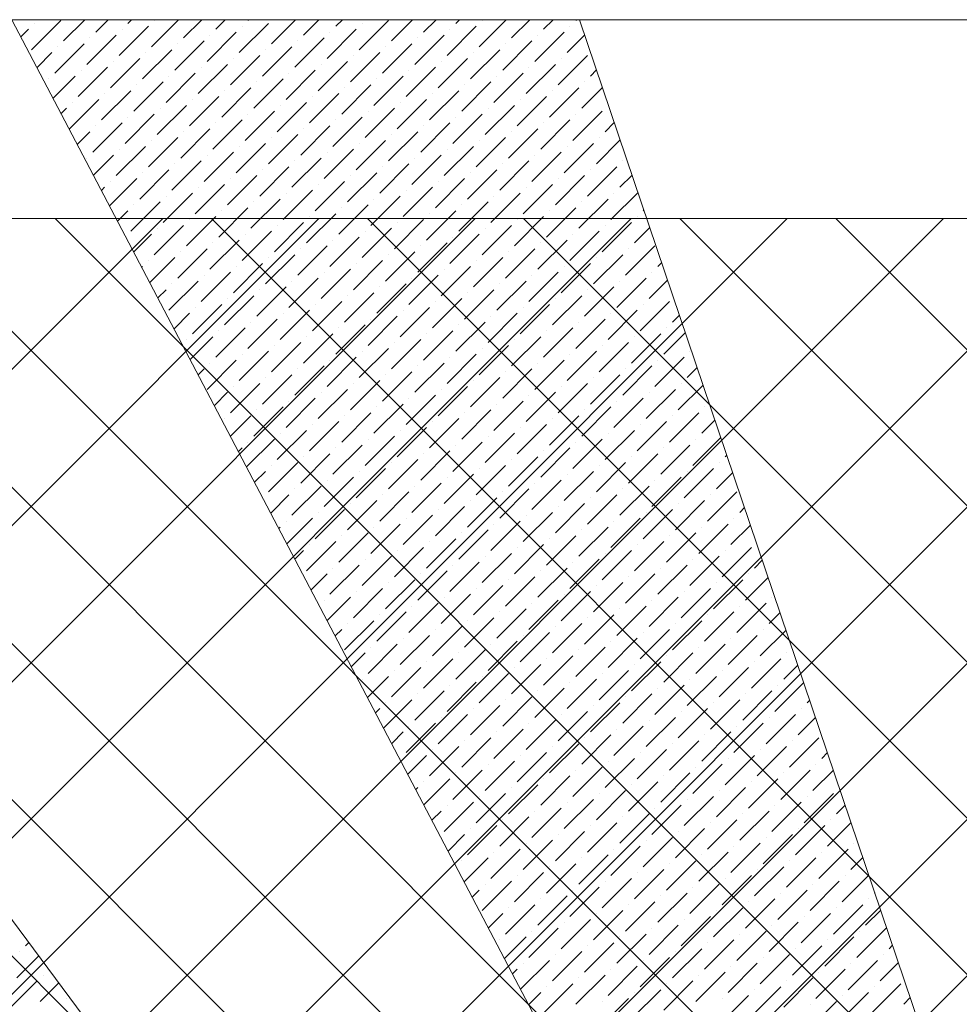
# Model space of a CAD drawing. Header units: millimetres. Extents: x -150 to 17700, y -13097 to 13830.
# Tile 41 of 67: x 7399 to 9527, y 11601 to 13830. Entities that reach past the tile are written whole.
import ezdxf

# ---------------------------------------------------------------- set-up
doc = ezdxf.new("R2010")
doc.units = ezdxf.units.MM
doc.header["$MEASUREMENT"] = 0
doc.linetypes.add('RCP XREF$0$( Hidden )', pattern=[0.375, 0.25, -0.125])
doc.layers.get('0').update_dxf_attribs({"lineweight": 5})
for name, color, linetype, lineweight, true_color in [('RCP XREF$0$A-CEILING-01', 9, 'Continuous', 0, 0x808080), ('RCP XREF$0$A-CELING ELEMENT', 9, 'Continuous', 0, 0x808080), ('RCP XREF$0$A-Wall & Column', 9, 'Continuous', 0, 0x808080), ('RCP XREF$0$XR-CP-DS$0$Level 24', 9, 'Continuous', 0, 0x808080)]:
    doc.layers.add(name, color=color, linetype=linetype, lineweight=lineweight, true_color=true_color)

# ---------------------------------------------------------------- blocks, each defined once
blk = doc.blocks.new('RCP XREF')
at = {"layer": 'RCP XREF$0$A-CEILING-01', "color": 8, "linetype": 'Continuous', "lineweight": 0, "true_color": 0x808080}
for p, q in [((200, 5856.9), (7723.1, 13380)), ((200, 5149.7), (8430.3, 13380)), ((200, 4796.2), (8783.8, 13380)), ((200, 3735.5), (9844.5, 13380)), ((277.4, 4520), (9137.4, 13380)), ((441.6, 3270), (10551.6, 13380)), ((630.9, 4520), (9490.9, 13380)), ((1148.7, 3270), (11258.7, 13380)), ((12425.4, 6666.5), (5711.9, 13380)), ((5943.5, 8418.4), (10905.1, 13380)), ((5990.9, 11294.2), (8076.7, 13380)), ((6090.1, 9272.1), (10198, 13380)), ((12778.9, 7020.1), (6419, 13380)), ((11820, 8332.5), (6772.5, 13380)), ((13132.5, 7373.6), (7126.1, 13380)), ((13309.2, 7550.4), (7479.7, 13380)), ((11883.2, 9330), (7833.2, 13380)), ((13662.8, 7904), (8186.8, 13380)), ((13839.6, 8080.7), (8540.3, 13380)), ((14016.3, 8257.5), (8893.9, 13380)), ((14193.1, 8434.3), (9247.4, 13380)), ((12602.1, 6843.3), (6090, 13355.4))]:
    blk.add_line(p, q, dxfattribs=at)
at = {"layer": 'RCP XREF$0$A-CEILING-01', "color": 8, "lineweight": 0, "true_color": 0x808080}
blk.add_line((11820, 13380), (6090, 13380), dxfattribs=at)
at = {"layer": 'RCP XREF$0$A-CELING ELEMENT', "color": 8, "linetype": 'RCP XREF$0$( Hidden )', "lineweight": 0, "ltscale": 10, "true_color": 0x808080}
blk.add_line((4048, 13830), (13250, 13830), dxfattribs=at)
at = {"layer": 'RCP XREF$0$A-CELING ELEMENT', "color": 8, "lineweight": 0, "true_color": 0x808080}
for p, q in [((10032.2, 8779.9), (7381.5, 13830)), ((8667, 13830), (10332.1, 8908.9)), ((6198.1, 13380), (9756, 8605.6))]:
    blk.add_line(p, q, dxfattribs=at)
at = {"layer": 'RCP XREF$0$A-CELING ELEMENT', "color": 8, "linetype": 'Continuous', "lineweight": 0, "true_color": 0x808080, "transparency": 33554687}
for p, q in [((7425.6, 13762.1), (7491.9, 13828.4)), ((7432.2, 13821.7), (7432.2, 13821.7)), ((7498.5, 13782), (7546.5, 13830)), ((7571.4, 13801.8), (7599.6, 13830)), ((7644.3, 13821.7), (7652.6, 13830)), ((7697.4, 13768.7), (7758.7, 13830)), ((7704, 13828.4), (7704, 13828.4)), ((7770.3, 13788.6), (7811.7, 13830)), ((7843.2, 13808.5), (7864.7, 13830)), ((7896.2, 13755.4), (7962.5, 13821.7)), ((7916.1, 13828.4), (7917.8, 13830)), ((7969.2, 13775.3), (8023.8, 13830)), ((8042.1, 13795.2), (8076.9, 13830)), ((8115, 13815.1), (8129.9, 13830)), ((8168, 13762.1), (8234.3, 13828.4)), ((8174.7, 13821.7), (8174.7, 13821.7)), ((8241, 13782), (8289, 13830)), ((8313.9, 13801.8), (8342, 13830)), ((8386.8, 13821.7), (8395.1, 13830)), ((8439.8, 13768.7), (8501.1, 13830)), ((8446.5, 13828.4), (8446.5, 13828.4)), ((8512.8, 13788.6), (8554.2, 13830)), ((8585.7, 13808.5), (8607.2, 13830)), ((8658.6, 13828.4), (8660.2, 13830)), ((7401.8, 13791.3), (7419, 13808.5)), ((7624.5, 13748.8), (7690.7, 13815.1)), ((7631.1, 13808.5), (7631.1, 13808.5)), ((7823.3, 13735.6), (7889.6, 13801.8)), ((7902.9, 13815.1), (7902.9, 13815.1)), ((8095.1, 13742.2), (8161.4, 13808.5)), ((8101.8, 13801.8), (8101.8, 13801.8)), ((8366.9, 13748.8), (8433.2, 13815.1)), ((8373.5, 13808.5), (8373.5, 13808.5)), ((8565.8, 13735.6), (8632.1, 13801.8)), ((8645.3, 13815.1), (8645.3, 13815.1)), ((7551.5, 13728.9), (7617.8, 13795.2)), ((7558.2, 13788.6), (7558.2, 13788.6)), ((7750.4, 13715.7), (7816.7, 13782)), ((7830, 13795.2), (7830, 13795.2)), ((8022.2, 13722.3), (8088.5, 13788.6)), ((8028.8, 13782), (8028.8, 13782)), ((8294, 13728.9), (8360.3, 13795.2)), ((8300.6, 13788.6), (8300.6, 13788.6)), ((8492.9, 13715.7), (8559.2, 13782)), ((8572.4, 13795.2), (8572.4, 13795.2)), ((8638.7, 13755.4), (8678.7, 13795.4)), ((7438.3, 13721.7), (7472, 13755.4)), ((7478.6, 13709), (7544.9, 13775.3)), ((7485.2, 13768.7), (7485.2, 13768.7)), ((7677.5, 13695.8), (7743.8, 13762.1)), ((7684.1, 13755.4), (7684.1, 13755.4)), ((7757, 13775.3), (7757, 13775.3)), ((7949.3, 13702.4), (8015.6, 13768.7)), ((7955.9, 13762.1), (7955.9, 13762.1)), ((8148.2, 13689.2), (8214.4, 13755.4)), ((8221.1, 13709), (8287.4, 13775.3)), ((8227.7, 13768.7), (8227.7, 13768.7)), ((8419.9, 13695.8), (8486.2, 13762.1)), ((8426.6, 13755.4), (8426.6, 13755.4)), ((8499.5, 13775.3), (8499.5, 13775.3)), ((7604.6, 13675.9), (7670.9, 13742.2)), ((7611.2, 13735.6), (7611.2, 13735.6)), ((7876.4, 13682.5), (7942.7, 13748.8)), ((7883, 13742.2), (7883, 13742.2)), ((8075.2, 13669.3), (8141.5, 13735.6)), ((8154.8, 13748.8), (8154.8, 13748.8)), ((8347, 13675.9), (8413.3, 13742.2)), ((8353.7, 13735.6), (8353.7, 13735.6)), ((8618.8, 13682.5), (8685.1, 13748.8)), ((8625.5, 13742.2), (8625.5, 13742.2)), ((7531.6, 13656), (7597.9, 13722.3)), ((7538.3, 13715.7), (7538.3, 13715.7)), ((7730.5, 13642.7), (7796.8, 13709)), ((7803.4, 13662.6), (7869.7, 13728.9)), ((7810.1, 13722.3), (7810.1, 13722.3)), ((8002.3, 13649.4), (8068.6, 13715.7)), ((8008.9, 13709), (8008.9, 13709)), ((8081.9, 13728.9), (8081.9, 13728.9)), ((8274.1, 13656), (8340.4, 13722.3)), ((8280.7, 13715.7), (8280.7, 13715.7)), ((8473, 13642.7), (8539.3, 13709)), ((8545.9, 13662.6), (8612.2, 13728.9)), ((8552.5, 13722.3), (8552.5, 13722.3)), ((8691.7, 13702.4), (8705.5, 13716.2)), ((7465.4, 13695.8), (7465.4, 13695.8)), ((7474.8, 13652.2), (7525, 13702.4)), ((7657.6, 13622.9), (7723.9, 13689.2)), ((7737.1, 13702.4), (7737.1, 13702.4)), ((7929.4, 13629.5), (7995.7, 13695.8)), ((7936, 13689.2), (7936, 13689.2)), ((8201.2, 13636.1), (8267.5, 13702.4)), ((8207.8, 13695.8), (8207.8, 13695.8)), ((8400.1, 13622.9), (8466.4, 13689.2)), ((8479.6, 13702.4), (8479.6, 13702.4)), ((8678.5, 13689.2), (8678.5, 13689.2)), ((7584.7, 13603), (7651, 13669.3)), ((7664.2, 13682.5), (7664.2, 13682.5)), ((7856.5, 13609.6), (7922.8, 13675.9)), ((7863.1, 13669.3), (7863.1, 13669.3)), ((8128.3, 13616.2), (8194.6, 13682.5)), ((8134.9, 13675.9), (8134.9, 13675.9)), ((8327.1, 13603), (8393.4, 13669.3)), ((8406.7, 13682.5), (8406.7, 13682.5)), ((8598.9, 13609.6), (8665.2, 13675.9)), ((8605.6, 13669.3), (8605.6, 13669.3)), ((8671.9, 13629.5), (8718.9, 13676.6)), ((7511.8, 13583.1), (7578, 13649.4)), ((7518.4, 13642.7), (7518.4, 13642.7)), ((7591.3, 13662.6), (7591.3, 13662.6)), ((7783.6, 13589.7), (7849.8, 13656)), ((7790.2, 13649.4), (7790.2, 13649.4)), ((7982.4, 13576.5), (8048.7, 13642.7)), ((8055.3, 13596.3), (8121.6, 13662.6)), ((8062, 13656), (8062, 13656)), ((8254.2, 13583.1), (8320.5, 13649.4)), ((8260.8, 13642.7), (8260.8, 13642.7)), ((8333.8, 13662.6), (8333.8, 13662.6)), ((8526, 13589.7), (8592.3, 13656)), ((8532.6, 13649.4), (8532.6, 13649.4)), ((7493, 13617.4), (7505.1, 13629.5)), ((7710.6, 13569.8), (7776.9, 13636.1)), ((7717.3, 13629.5), (7717.3, 13629.5)), ((7909.5, 13556.6), (7975.8, 13622.9)), ((7989.1, 13636.1), (7989.1, 13636.1)), ((8181.3, 13563.2), (8247.6, 13629.5)), ((8187.9, 13622.9), (8187.9, 13622.9)), ((8453.1, 13569.8), (8519.4, 13636.1)), ((8459.7, 13629.5), (8459.7, 13629.5)), ((8652, 13556.6), (8718.3, 13622.9)), ((8731.5, 13636.1), (8731.5, 13636.1)), ((7637.7, 13549.9), (7704, 13616.2)), ((7644.3, 13609.6), (7644.3, 13609.6)), ((7836.6, 13536.7), (7902.9, 13603)), ((7916.1, 13616.2), (7916.1, 13616.2)), ((8108.4, 13543.3), (8174.7, 13609.6)), ((8115, 13603), (8115, 13603)), ((8380.2, 13549.9), (8446.5, 13616.2)), ((8386.8, 13609.6), (8386.8, 13609.6)), ((8579, 13536.7), (8645.3, 13603)), ((8658.6, 13616.2), (8658.6, 13616.2)), ((8724.9, 13576.5), (8745.7, 13597.3)), ((7529.6, 13547.8), (7558.2, 13576.5)), ((7564.8, 13530.1), (7631.1, 13596.3)), ((7571.4, 13589.7), (7571.4, 13589.7)), ((7763.7, 13516.8), (7830, 13583.1)), ((7770.3, 13576.5), (7770.3, 13576.5)), ((7843.2, 13596.3), (7843.2, 13596.3)), ((8035.5, 13523.4), (8101.8, 13589.7)), ((8042.1, 13583.1), (8042.1, 13583.1)), ((8234.3, 13510.2), (8300.6, 13576.5)), ((8307.3, 13530.1), (8373.5, 13596.3)), ((8313.9, 13589.7), (8313.9, 13589.7)), ((8506.1, 13516.8), (8572.4, 13583.1)), ((8512.8, 13576.5), (8512.8, 13576.5)), ((8585.7, 13596.3), (8585.7, 13596.3)), ((7690.7, 13496.9), (7757, 13563.2)), ((7697.4, 13556.6), (7697.4, 13556.6)), ((7962.5, 13503.5), (8028.8, 13569.8)), ((7969.2, 13563.2), (7969.2, 13563.2)), ((8161.4, 13490.3), (8227.7, 13556.6)), ((8241, 13569.8), (8241, 13569.8)), ((8433.2, 13496.9), (8499.5, 13563.2)), ((8439.8, 13556.6), (8439.8, 13556.6)), ((8705, 13503.5), (8759.2, 13557.7)), ((8711.6, 13563.2), (8711.6, 13563.2)), ((7617.8, 13477), (7684.1, 13543.3)), ((7624.5, 13536.7), (7624.5, 13536.7)), ((7889.6, 13483.6), (7955.9, 13549.9)), ((7896.2, 13543.3), (7896.2, 13543.3)), ((8088.5, 13470.4), (8154.8, 13536.7)), ((8168, 13549.9), (8168, 13549.9)), ((8360.3, 13477), (8426.6, 13543.3)), ((8366.9, 13536.7), (8366.9, 13536.7)), ((8632.1, 13483.6), (8698.4, 13549.9)), ((8638.7, 13543.3), (8638.7, 13543.3)), ((7551.5, 13516.8), (7551.5, 13516.8)), ((7566.1, 13478.3), (7611.2, 13523.4)), ((7743.8, 13443.9), (7810.1, 13510.2)), ((7816.7, 13463.8), (7883, 13530.1)), ((7823.3, 13523.4), (7823.3, 13523.4)), ((8015.6, 13450.5), (8081.9, 13516.8)), ((8022.2, 13510.2), (8022.2, 13510.2)), ((8095.1, 13530.1), (8095.1, 13530.1)), ((8287.4, 13457.1), (8353.7, 13523.4)), ((8294, 13516.8), (8294, 13516.8)), ((8486.2, 13443.9), (8552.5, 13510.2)), ((8559.2, 13463.8), (8625.5, 13530.1)), ((8565.8, 13523.4), (8565.8, 13523.4)), ((8764.7, 13510.2), (8764.7, 13510.2)), ((7670.9, 13424), (7737.1, 13490.3)), ((7750.4, 13503.5), (7750.4, 13503.5)), ((7942.7, 13430.6), (8008.9, 13496.9)), ((7949.3, 13490.3), (7949.3, 13490.3)), ((8214.4, 13437.2), (8280.7, 13503.5)), ((8221.1, 13496.9), (8221.1, 13496.9)), ((8413.3, 13424), (8479.6, 13490.3)), ((8492.9, 13503.5), (8492.9, 13503.5)), ((8685.1, 13430.6), (8751.4, 13496.9)), ((8691.7, 13490.3), (8691.7, 13490.3)), ((7602.6, 13408.7), (7664.2, 13470.4)), ((7604.6, 13463.8), (7604.6, 13463.8)), ((7677.5, 13483.6), (7677.5, 13483.6)), ((7869.7, 13410.7), (7936, 13477)), ((7876.4, 13470.4), (7876.4, 13470.4)), ((8068.6, 13397.5), (8134.9, 13463.8)), ((8141.5, 13417.4), (8207.8, 13483.6)), ((8148.2, 13477), (8148.2, 13477)), ((8340.4, 13404.1), (8406.7, 13470.4)), ((8347, 13463.8), (8347, 13463.8)), ((8419.9, 13483.6), (8419.9, 13483.6)), ((8612.2, 13410.7), (8678.5, 13477)), ((8618.8, 13470.4), (8618.8, 13470.4)), ((8758, 13450.5), (8786, 13478.4)), ((7584.3, 13443.5), (7591.3, 13450.5)), ((7796.8, 13390.8), (7863.1, 13457.1)), ((7803.4, 13450.5), (7803.4, 13450.5)), ((7995.7, 13377.6), (8062, 13443.9)), ((8075.2, 13457.1), (8075.2, 13457.1)), ((8267.5, 13384.2), (8333.8, 13450.5)), ((8274.1, 13443.9), (8274.1, 13443.9)), ((8539.3, 13390.8), (8605.6, 13457.1)), ((8545.9, 13450.5), (8545.9, 13450.5)), ((7723.9, 13371), (7790.2, 13437.2)), ((7730.5, 13430.6), (7730.5, 13430.6)), ((7922.8, 13357.7), (7989.1, 13424)), ((8002.3, 13437.2), (8002.3, 13437.2)), ((8194.6, 13364.3), (8260.8, 13430.6)), ((8201.2, 13424), (8201.2, 13424)), ((8466.4, 13371), (8532.6, 13437.2)), ((8473, 13430.6), (8473, 13430.6)), ((8665.2, 13357.7), (8731.5, 13424)), ((8738.1, 13377.6), (8799.4, 13438.8)), ((8744.8, 13437.2), (8744.8, 13437.2)), ((7620.8, 13374), (7644.3, 13397.5)), ((7651, 13351.1), (7717.3, 13417.4)), ((7657.6, 13410.7), (7657.6, 13410.7)), ((7849.8, 13337.8), (7916.1, 13404.1)), ((7856.5, 13397.5), (7856.5, 13397.5)), ((7929.4, 13417.4), (7929.4, 13417.4)), ((8121.6, 13344.4), (8187.9, 13410.7)), ((8128.3, 13404.1), (8128.3, 13404.1)), ((8320.5, 13331.2), (8386.8, 13397.5)), ((8393.4, 13351.1), (8459.7, 13417.4)), ((8400.1, 13410.7), (8400.1, 13410.7)), ((8592.3, 13337.8), (8658.6, 13404.1)), ((8598.9, 13397.5), (8598.9, 13397.5)), ((8671.9, 13417.4), (8671.9, 13417.4)), ((8811.1, 13397.5), (8812.8, 13399.2)), ((7776.9, 13317.9), (7843.2, 13384.2)), ((7783.6, 13377.6), (7783.6, 13377.6)), ((8048.7, 13324.6), (8115, 13390.8)), ((8055.3, 13384.2), (8055.3, 13384.2)), ((8247.6, 13311.3), (8313.9, 13377.6)), ((8327.1, 13390.8), (8327.1, 13390.8)), ((8519.4, 13317.9), (8585.7, 13384.2)), ((8526, 13377.6), (8526, 13377.6)), ((8797.8, 13384.2), (8797.8, 13384.2)), ((7704, 13298), (7770.3, 13364.3)), ((7710.6, 13357.7), (7710.6, 13357.7)), ((7975.8, 13304.7), (8042.1, 13371)), ((7982.4, 13364.3), (7982.4, 13364.3)), ((8174.7, 13291.4), (8241, 13357.7)), ((8254.2, 13371), (8254.2, 13371)), ((8446.5, 13298), (8512.8, 13364.3)), ((8453.1, 13357.7), (8453.1, 13357.7)), ((8718.3, 13304.7), (8784.6, 13371)), ((8724.9, 13364.3), (8724.9, 13364.3)), ((8791.2, 13324.6), (8826.2, 13359.6)), ((7657.3, 13304.4), (7697.4, 13344.4)), ((7830, 13264.9), (7896.2, 13331.2)), ((7902.9, 13284.8), (7969.2, 13351.1)), ((7909.5, 13344.4), (7909.5, 13344.4)), ((8101.8, 13271.5), (8168, 13337.8)), ((8108.4, 13331.2), (8108.4, 13331.2)), ((8181.3, 13351.1), (8181.3, 13351.1)), ((8373.5, 13278.1), (8439.8, 13344.4)), ((8380.2, 13337.8), (8380.2, 13337.8)), ((8572.4, 13264.9), (8638.7, 13331.2)), ((8645.3, 13284.8), (8711.6, 13351.1)), ((8652, 13344.4), (8652, 13344.4)), ((7757, 13245), (7823.3, 13311.3)), ((7836.6, 13324.6), (7836.6, 13324.6)), ((8028.8, 13251.6), (8095.1, 13317.9)), ((8035.5, 13311.3), (8035.5, 13311.3)), ((8300.6, 13258.3), (8366.9, 13324.6)), ((8307.3, 13317.9), (8307.3, 13317.9)), ((8499.5, 13245), (8565.8, 13311.3)), ((8579, 13324.6), (8579, 13324.6)), ((8771.3, 13251.6), (8837.6, 13317.9)), ((8777.9, 13311.3), (8777.9, 13311.3)), ((7693.8, 13234.8), (7750.4, 13291.4)), ((7763.7, 13304.7), (7763.7, 13304.7)), ((7955.9, 13231.7), (8022.2, 13298)), ((7962.5, 13291.4), (7962.5, 13291.4)), ((8227.7, 13238.4), (8294, 13304.7)), ((8234.3, 13298), (8234.3, 13298)), ((8426.6, 13225.1), (8492.9, 13291.4)), ((8506.1, 13304.7), (8506.1, 13304.7)), ((8698.4, 13231.7), (8764.7, 13298)), ((8705, 13291.4), (8705, 13291.4)), ((7675.6, 13269.6), (7677.5, 13271.5)), ((7690.7, 13284.8), (7690.7, 13284.8)), ((7883, 13211.9), (7949.3, 13278.1)), ((7889.6, 13271.5), (7889.6, 13271.5)), ((8081.9, 13198.6), (8148.2, 13264.9)), ((8154.8, 13218.5), (8221.1, 13284.8)), ((8161.4, 13278.1), (8161.4, 13278.1)), ((8353.7, 13205.2), (8419.9, 13271.5)), ((8360.3, 13264.9), (8360.3, 13264.9)), ((8433.2, 13284.8), (8433.2, 13284.8)), ((8625.5, 13211.9), (8691.7, 13278.1)), ((8632.1, 13271.5), (8632.1, 13271.5)), ((8844.2, 13271.5), (8853, 13280.3)), ((7810.1, 13192), (7876.4, 13258.3)), ((7816.7, 13251.6), (7816.7, 13251.6)), ((8008.9, 13178.7), (8075.2, 13245)), ((8088.5, 13258.3), (8088.5, 13258.3)), ((8280.7, 13185.3), (8347, 13251.6)), ((8287.4, 13245), (8287.4, 13245)), ((8552.5, 13192), (8618.8, 13258.3)), ((8559.2, 13251.6), (8559.2, 13251.6)), ((8751.4, 13178.7), (8817.7, 13245)), ((8824.3, 13198.6), (8866.4, 13240.7)), ((8831, 13258.3), (8831, 13258.3)), ((7712.1, 13200.1), (7730.5, 13218.5)), ((7737.1, 13172.1), (7803.4, 13238.4)), ((7743.8, 13231.7), (7743.8, 13231.7)), ((7936, 13158.8), (8002.3, 13225.1)), ((7942.7, 13218.5), (7942.7, 13218.5)), ((8015.6, 13238.4), (8015.6, 13238.4)), ((8207.8, 13165.5), (8274.1, 13231.7)), ((8214.4, 13225.1), (8214.4, 13225.1)), ((8406.7, 13152.2), (8473, 13218.5)), ((8479.6, 13172.1), (8545.9, 13238.4)), ((8486.2, 13231.7), (8486.2, 13231.7)), ((8678.5, 13158.8), (8744.8, 13225.1)), ((8685.1, 13218.5), (8685.1, 13218.5)), ((8758, 13238.4), (8758, 13238.4)), ((7863.1, 13138.9), (7929.4, 13205.2)), ((7869.7, 13198.6), (7869.7, 13198.6)), ((8134.9, 13145.6), (8201.2, 13211.9)), ((8141.5, 13205.2), (8141.5, 13205.2)), ((8333.8, 13132.3), (8400.1, 13198.6)), ((8413.3, 13211.9), (8413.3, 13211.9)), ((8605.6, 13138.9), (8671.9, 13205.2)), ((8612.2, 13198.6), (8612.2, 13198.6)), ((7790.2, 13119), (7856.5, 13185.3)), ((7796.8, 13178.7), (7796.8, 13178.7)), ((8062, 13125.7), (8128.3, 13192)), ((8068.6, 13185.3), (8068.6, 13185.3)), ((8260.8, 13112.4), (8327.1, 13178.7)), ((8340.4, 13192), (8340.4, 13192)), ((8532.6, 13119), (8598.9, 13185.3)), ((8539.3, 13178.7), (8539.3, 13178.7)), ((8804.4, 13125.7), (8870.7, 13192)), ((8811.1, 13185.3), (8811.1, 13185.3)), ((7748.6, 13130.5), (7783.6, 13165.5)), ((7916.1, 13085.9), (7982.4, 13152.2)), ((7989.1, 13105.8), (8055.3, 13172.1)), ((7995.7, 13165.5), (7995.7, 13165.5)), ((8187.9, 13092.5), (8254.2, 13158.8)), ((8194.6, 13152.2), (8194.6, 13152.2)), ((8267.5, 13172.1), (8267.5, 13172.1)), ((8459.7, 13099.2), (8526, 13165.5)), ((8466.4, 13158.8), (8466.4, 13158.8)), ((8658.6, 13085.9), (8724.9, 13152.2)), ((8731.5, 13105.8), (8797.8, 13172.1)), ((8738.1, 13165.5), (8738.1, 13165.5)), ((8877.4, 13145.6), (8893.2, 13161.4)), ((7843.2, 13066), (7909.5, 13132.3)), ((7922.8, 13145.6), (7922.8, 13145.6)), ((8115, 13072.6), (8181.3, 13138.9)), ((8121.6, 13132.3), (8121.6, 13132.3)), ((8386.8, 13079.3), (8453.1, 13145.6)), ((8393.4, 13138.9), (8393.4, 13138.9)), ((8585.7, 13066), (8652, 13132.3)), ((8665.2, 13145.6), (8665.2, 13145.6)), ((8864.1, 13132.3), (8864.1, 13132.3)), ((7785.1, 13060.9), (7836.6, 13112.4)), ((7849.8, 13125.7), (7849.8, 13125.7)), ((8042.1, 13052.8), (8108.4, 13119)), ((8048.7, 13112.4), (8048.7, 13112.4)), ((8313.9, 13059.4), (8380.2, 13125.7)), ((8320.5, 13119), (8320.5, 13119)), ((8512.8, 13046.1), (8579, 13112.4)), ((8592.3, 13125.7), (8592.3, 13125.7)), ((8784.6, 13052.8), (8850.8, 13119)), ((8791.2, 13112.4), (8791.2, 13112.4)), ((8857.5, 13072.6), (8906.6, 13121.8)), ((7776.9, 13105.8), (7776.9, 13105.8)), ((7969.2, 13032.9), (8035.5, 13099.2)), ((7975.8, 13092.5), (7975.8, 13092.5)), ((8168, 13019.6), (8234.3, 13085.9)), ((8241, 13039.5), (8307.3, 13105.8)), ((8247.6, 13099.2), (8247.6, 13099.2)), ((8439.8, 13026.2), (8506.1, 13092.5)), ((8446.5, 13085.9), (8446.5, 13085.9)), ((8519.4, 13105.8), (8519.4, 13105.8)), ((8711.6, 13032.9), (8777.9, 13099.2)), ((8718.3, 13092.5), (8718.3, 13092.5)), ((7896.2, 13013), (7962.5, 13079.3)), ((7902.9, 13072.6), (7902.9, 13072.6)), ((8095.1, 12999.7), (8161.4, 13066)), ((8174.7, 13079.3), (8174.7, 13079.3)), ((8366.9, 13006.4), (8433.2, 13072.6)), ((8373.5, 13066), (8373.5, 13066)), ((8638.7, 13013), (8705, 13079.3)), ((8645.3, 13072.6), (8645.3, 13072.6)), ((8837.6, 12999.7), (8903.9, 13066)), ((8917.1, 13079.3), (8917.1, 13079.3)), ((7823.3, 12993.1), (7889.6, 13059.4)), ((7830, 13052.8), (7830, 13052.8)), ((8022.2, 12979.8), (8088.5, 13046.1)), ((8101.8, 13059.4), (8101.8, 13059.4)), ((8294, 12986.5), (8360.3, 13052.8)), ((8300.6, 13046.1), (8300.6, 13046.1)), ((8565.8, 12993.1), (8632.1, 13059.4)), ((8572.4, 13052.8), (8572.4, 13052.8)), ((8764.7, 12979.8), (8831, 13046.1)), ((8844.2, 13059.4), (8844.2, 13059.4)), ((8910.5, 13019.6), (8933.5, 13042.6)), ((7803.4, 13026.2), (7816.7, 13039.5)), ((7949.3, 12959.9), (8015.6, 13026.2)), ((7955.9, 13019.6), (7955.9, 13019.6)), ((8028.8, 13039.5), (8028.8, 13039.5)), ((8221.1, 12966.6), (8287.4, 13032.9)), ((8227.7, 13026.2), (8227.7, 13026.2)), ((8419.9, 12953.3), (8486.2, 13019.6)), ((8492.9, 12973.2), (8559.2, 13039.5)), ((8499.5, 13032.9), (8499.5, 13032.9)), ((8691.7, 12959.9), (8758, 13026.2)), ((8698.4, 13019.6), (8698.4, 13019.6)), ((8771.3, 13039.5), (8771.3, 13039.5)), ((7876.4, 12940.1), (7942.7, 13006.4)), ((7883, 12999.7), (7883, 12999.7)), ((8148.2, 12946.7), (8214.4, 13013)), ((8154.8, 13006.4), (8154.8, 13006.4)), ((8347, 12933.4), (8413.3, 12999.7)), ((8426.6, 13013), (8426.6, 13013)), ((8618.8, 12940.1), (8685.1, 13006.4)), ((8625.5, 12999.7), (8625.5, 12999.7)), ((8890.6, 12946.7), (8946.9, 13002.9)), ((8897.2, 13006.4), (8897.2, 13006.4)), ((7839.9, 12956.6), (7869.7, 12986.5)), ((8002.3, 12906.9), (8068.6, 12973.2)), ((8075.2, 12926.8), (8141.5, 12993.1)), ((8081.9, 12986.5), (8081.9, 12986.5)), ((8274.1, 12913.5), (8340.4, 12979.8)), ((8280.7, 12973.2), (8280.7, 12973.2)), ((8353.7, 12993.1), (8353.7, 12993.1)), ((8545.9, 12920.2), (8612.2, 12986.5)), ((8552.5, 12979.8), (8552.5, 12979.8)), ((8744.8, 12906.9), (8811.1, 12973.2)), ((8817.7, 12926.8), (8884, 12993.1)), ((8824.3, 12986.5), (8824.3, 12986.5)), ((7929.4, 12887), (7995.7, 12953.3)), ((8008.9, 12966.6), (8008.9, 12966.6)), ((8201.2, 12893.7), (8267.5, 12959.9)), ((8207.8, 12953.3), (8207.8, 12953.3)), ((8473, 12900.3), (8539.3, 12966.6)), ((8479.6, 12959.9), (8479.6, 12959.9)), ((8671.9, 12887), (8738.1, 12953.3)), ((8751.4, 12966.6), (8751.4, 12966.6)), ((8950.3, 12953.3), (8950.3, 12953.3)), ((7876.4, 12887.1), (7922.8, 12933.4)), ((7936, 12946.7), (7936, 12946.7)), ((8128.3, 12873.8), (8194.6, 12940.1)), ((8134.9, 12933.4), (8134.9, 12933.4)), ((8400.1, 12880.4), (8466.4, 12946.7)), ((8406.7, 12940.1), (8406.7, 12940.1)), ((8598.9, 12867.1), (8665.2, 12933.4)), ((8678.5, 12946.7), (8678.5, 12946.7)), ((8870.7, 12873.8), (8937, 12940.1)), ((8877.4, 12933.4), (8877.4, 12933.4)), ((7863.1, 12926.8), (7863.1, 12926.8)), ((8055.3, 12853.9), (8121.6, 12920.2)), ((8062, 12913.5), (8062, 12913.5)), ((8254.2, 12840.6), (8320.5, 12906.9)), ((8327.1, 12860.5), (8393.4, 12926.8)), ((8333.8, 12920.2), (8333.8, 12920.2)), ((8526, 12847.3), (8592.3, 12913.5)), ((8532.6, 12906.9), (8532.6, 12906.9)), ((8605.6, 12926.8), (8605.6, 12926.8)), ((8797.8, 12853.9), (8864.1, 12920.2)), ((8804.4, 12913.5), (8804.4, 12913.5)), ((8943.6, 12893.7), (8973.7, 12923.7)), ((7982.4, 12834), (8048.7, 12900.3)), ((7989.1, 12893.7), (7989.1, 12893.7)), ((8181.3, 12820.7), (8247.6, 12887)), ((8260.8, 12900.3), (8260.8, 12900.3)), ((8453.1, 12827.4), (8519.4, 12893.7)), ((8459.7, 12887), (8459.7, 12887)), ((8724.9, 12834), (8791.2, 12900.3)), ((8731.5, 12893.7), (8731.5, 12893.7)), ((8923.8, 12820.7), (8987.1, 12884.1)), ((7912.9, 12817.5), (7975.8, 12880.4)), ((7916.1, 12873.8), (7916.1, 12873.8)), ((8108.4, 12800.8), (8174.7, 12867.1)), ((8187.9, 12880.4), (8187.9, 12880.4)), ((8380.2, 12807.5), (8446.5, 12873.8)), ((8386.8, 12867.1), (8386.8, 12867.1)), ((8652, 12814.1), (8718.3, 12880.4)), ((8658.6, 12873.8), (8658.6, 12873.8)), ((8850.8, 12800.8), (8917.1, 12867.1)), ((8930.4, 12880.4), (8930.4, 12880.4)), ((7894.6, 12852.3), (7902.9, 12860.5)), ((8035.5, 12781), (8101.8, 12847.3)), ((8042.1, 12840.6), (8042.1, 12840.6)), ((8115, 12860.5), (8115, 12860.5)), ((8307.3, 12787.6), (8373.5, 12853.9)), ((8313.9, 12847.3), (8313.9, 12847.3)), ((8506.1, 12774.3), (8572.4, 12840.6)), ((8579, 12794.2), (8645.3, 12860.5)), ((8585.7, 12853.9), (8585.7, 12853.9)), ((8777.9, 12781), (8844.2, 12847.3)), ((8784.6, 12840.6), (8784.6, 12840.6)), ((8857.5, 12860.5), (8857.5, 12860.5)), ((8996.7, 12840.6), (9000.5, 12844.4)), ((7962.5, 12761.1), (8028.8, 12827.4)), ((7969.2, 12820.7), (7969.2, 12820.7)), ((8234.3, 12767.7), (8300.6, 12834)), ((8241, 12827.4), (8241, 12827.4)), ((8433.2, 12754.4), (8499.5, 12820.7)), ((8512.8, 12834), (8512.8, 12834)), ((8705, 12761.1), (8771.3, 12827.4)), ((8711.6, 12820.7), (8711.6, 12820.7)), ((8983.4, 12827.4), (8983.4, 12827.4)), ((7931.1, 12782.7), (7955.9, 12807.5)), ((8161.4, 12747.8), (8227.7, 12814.1)), ((8168, 12807.5), (8168, 12807.5)), ((8360.3, 12734.6), (8426.6, 12800.8)), ((8439.8, 12814.1), (8439.8, 12814.1)), ((8632.1, 12741.2), (8698.4, 12807.5)), ((8638.7, 12800.8), (8638.7, 12800.8)), ((8903.9, 12747.8), (8970.2, 12814.1)), ((8910.5, 12807.5), (8910.5, 12807.5)), ((8976.8, 12767.7), (9013.9, 12804.8)), ((8015.6, 12708), (8081.9, 12774.3)), ((8088.5, 12727.9), (8154.8, 12794.2)), ((8095.1, 12787.6), (8095.1, 12787.6)), ((8287.4, 12714.7), (8353.7, 12781)), ((8294, 12774.3), (8294, 12774.3)), ((8366.9, 12794.2), (8366.9, 12794.2)), ((8559.2, 12721.3), (8625.5, 12787.6)), ((8565.8, 12781), (8565.8, 12781)), ((8758, 12708), (8824.3, 12774.3)), ((8831, 12727.9), (8897.2, 12794.2)), ((8837.6, 12787.6), (8837.6, 12787.6)), ((7967.7, 12713.2), (8008.9, 12754.4)), ((8022.2, 12767.7), (8022.2, 12767.7)), ((8214.4, 12694.8), (8280.7, 12761.1)), ((8221.1, 12754.4), (8221.1, 12754.4)), ((8486.2, 12701.4), (8552.5, 12767.7)), ((8492.9, 12761.1), (8492.9, 12761.1)), ((8685.1, 12688.2), (8751.4, 12754.4)), ((8764.7, 12767.7), (8764.7, 12767.7)), ((8956.9, 12694.8), (9023.2, 12761.1)), ((8963.5, 12754.4), (8963.5, 12754.4)), ((8141.5, 12674.9), (8207.8, 12741.2)), ((8148.2, 12734.6), (8148.2, 12734.6)), ((8340.4, 12661.6), (8406.7, 12727.9)), ((8413.3, 12681.5), (8479.6, 12747.8)), ((8419.9, 12741.2), (8419.9, 12741.2)), ((8612.2, 12668.3), (8678.5, 12734.6)), ((8618.8, 12727.9), (8618.8, 12727.9)), ((8691.7, 12747.8), (8691.7, 12747.8)), ((8884, 12674.9), (8950.3, 12741.2)), ((8890.6, 12734.6), (8890.6, 12734.6)), ((8068.6, 12655), (8134.9, 12721.3)), ((8075.2, 12714.7), (8075.2, 12714.7)), ((8267.5, 12641.8), (8333.8, 12708)), ((8347, 12721.3), (8347, 12721.3)), ((8539.3, 12648.4), (8605.6, 12714.7)), ((8545.9, 12708), (8545.9, 12708)), ((8811.1, 12655), (8877.4, 12721.3)), ((8817.7, 12714.7), (8817.7, 12714.7)), ((9029.8, 12714.7), (9040.7, 12725.6)), ((8002.3, 12694.8), (8002.3, 12694.8)), ((8004.2, 12643.6), (8062, 12701.4)), ((8194.6, 12621.9), (8260.8, 12688.2)), ((8274.1, 12701.4), (8274.1, 12701.4)), ((8466.4, 12628.5), (8532.6, 12694.8)), ((8473, 12688.2), (8473, 12688.2)), ((8738.1, 12635.1), (8804.4, 12701.4)), ((8744.8, 12694.8), (8744.8, 12694.8)), ((8937, 12621.9), (9003.3, 12688.2)), ((9009.9, 12641.8), (9054.1, 12685.9)), ((9016.6, 12701.4), (9016.6, 12701.4)), ((7985.9, 12678.4), (7989.1, 12681.5)), ((8121.6, 12602), (8187.9, 12668.3)), ((8128.3, 12661.6), (8128.3, 12661.6)), ((8201.2, 12681.5), (8201.2, 12681.5)), ((8393.4, 12608.6), (8459.7, 12674.9)), ((8400.1, 12668.3), (8400.1, 12668.3)), ((8592.3, 12595.3), (8658.6, 12661.6)), ((8665.2, 12615.2), (8731.5, 12681.5)), ((8671.9, 12674.9), (8671.9, 12674.9)), ((8864.1, 12602), (8930.4, 12668.3)), ((8870.7, 12661.6), (8870.7, 12661.6)), ((8943.6, 12681.5), (8943.6, 12681.5)), ((8048.7, 12582.1), (8115, 12648.4)), ((8055.3, 12641.8), (8055.3, 12641.8)), ((8320.5, 12588.7), (8386.8, 12655)), ((8327.1, 12648.4), (8327.1, 12648.4)), ((8519.4, 12575.5), (8585.7, 12641.8)), ((8598.9, 12655), (8598.9, 12655)), ((8791.2, 12582.1), (8857.5, 12648.4)), ((8797.8, 12641.8), (8797.8, 12641.8)), ((8022.4, 12608.8), (8042.1, 12628.5)), ((8247.6, 12568.8), (8313.9, 12635.1)), ((8254.2, 12628.5), (8254.2, 12628.5)), ((8446.5, 12555.6), (8512.8, 12621.9)), ((8526, 12635.1), (8526, 12635.1)), ((8718.3, 12562.2), (8784.6, 12628.5)), ((8724.9, 12621.9), (8724.9, 12621.9)), ((8990.1, 12568.8), (9056.3, 12635.1)), ((8996.7, 12628.5), (8996.7, 12628.5)), ((8101.8, 12529.1), (8168, 12595.3)), ((8174.7, 12548.9), (8241, 12615.2)), ((8181.3, 12608.6), (8181.3, 12608.6)), ((8373.5, 12535.7), (8439.8, 12602)), ((8380.2, 12595.3), (8380.2, 12595.3)), ((8453.1, 12615.2), (8453.1, 12615.2)), ((8645.3, 12542.3), (8711.6, 12608.6)), ((8652, 12602), (8652, 12602)), ((8844.2, 12529.1), (8910.5, 12595.3)), ((8917.1, 12548.9), (8983.4, 12615.2)), ((8923.8, 12608.6), (8923.8, 12608.6)), ((9063, 12588.7), (9080.9, 12606.7)), ((8058.9, 12539.3), (8095.1, 12575.5)), ((8108.4, 12588.7), (8108.4, 12588.7)), ((8300.6, 12515.8), (8366.9, 12582.1)), ((8307.3, 12575.5), (8307.3, 12575.5)), ((8572.4, 12522.4), (8638.7, 12588.7)), ((8579, 12582.1), (8579, 12582.1)), ((8771.3, 12509.2), (8837.6, 12575.5)), ((8850.8, 12588.7), (8850.8, 12588.7)), ((9049.7, 12575.5), (9049.7, 12575.5)), ((8227.7, 12495.9), (8294, 12562.2)), ((8234.3, 12555.6), (8234.3, 12555.6)), ((8499.5, 12502.5), (8565.8, 12568.8)), ((8506.1, 12562.2), (8506.1, 12562.2)), ((8698.4, 12489.3), (8764.7, 12555.6)), ((8777.9, 12568.8), (8777.9, 12568.8)), ((8970.2, 12495.9), (9036.5, 12562.2)), ((8976.8, 12555.6), (8976.8, 12555.6)), ((9043.1, 12515.8), (9094.3, 12567.1)), ((8154.8, 12476), (8221.1, 12542.3)), ((8161.4, 12535.7), (8161.4, 12535.7)), ((8353.7, 12462.8), (8419.9, 12529.1)), ((8426.6, 12482.7), (8492.9, 12548.9)), ((8433.2, 12542.3), (8433.2, 12542.3)), ((8625.5, 12469.4), (8691.7, 12535.7)), ((8632.1, 12529.1), (8632.1, 12529.1)), ((8705, 12548.9), (8705, 12548.9)), ((8897.2, 12476), (8963.5, 12542.3)), ((8903.9, 12535.7), (8903.9, 12535.7)), ((8088.5, 12515.8), (8088.5, 12515.8)), ((8095.4, 12469.7), (8148.2, 12522.4)), ((8280.7, 12442.9), (8347, 12509.2)), ((8360.3, 12522.4), (8360.3, 12522.4)), ((8552.5, 12449.5), (8618.8, 12515.8)), ((8559.2, 12509.2), (8559.2, 12509.2)), ((8824.3, 12456.1), (8890.6, 12522.4)), ((8831, 12515.8), (8831, 12515.8)), ((9023.2, 12442.9), (9089.5, 12509.2)), ((9102.7, 12522.4), (9102.7, 12522.4)), ((8207.8, 12423), (8274.1, 12489.3)), ((8214.4, 12482.7), (8214.4, 12482.7)), ((8287.4, 12502.5), (8287.4, 12502.5)), ((8479.6, 12429.6), (8545.9, 12495.9)), ((8486.2, 12489.3), (8486.2, 12489.3)), ((8678.5, 12416.4), (8744.8, 12482.7)), ((8751.4, 12436.2), (8817.7, 12502.5)), ((8758, 12495.9), (8758, 12495.9)), ((8950.3, 12423), (9016.6, 12489.3)), ((8956.9, 12482.7), (8956.9, 12482.7)), ((9029.8, 12502.5), (9029.8, 12502.5)), ((9096.1, 12462.8), (9121.2, 12487.8)), ((8134.9, 12403.1), (8201.2, 12469.4)), ((8141.5, 12462.8), (8141.5, 12462.8)), ((8406.7, 12409.7), (8473, 12476)), ((8413.3, 12469.4), (8413.3, 12469.4)), ((8605.6, 12396.5), (8671.9, 12462.8)), ((8685.1, 12476), (8685.1, 12476)), ((8877.4, 12403.1), (8943.6, 12469.4)), ((8884, 12462.8), (8884, 12462.8)), ((8113.7, 12434.9), (8128.3, 12449.5)), ((8333.8, 12389.8), (8400.1, 12456.1)), ((8340.4, 12449.5), (8340.4, 12449.5)), ((8532.6, 12376.6), (8598.9, 12442.9)), ((8612.2, 12456.1), (8612.2, 12456.1)), ((8804.4, 12383.2), (8870.7, 12449.5)), ((8811.1, 12442.9), (8811.1, 12442.9)), ((9076.2, 12389.8), (9134.6, 12448.2)), ((9082.9, 12449.5), (9082.9, 12449.5)), ((8187.9, 12350.1), (8254.2, 12416.4)), ((8260.8, 12370), (8327.1, 12436.2)), ((8267.5, 12429.6), (8267.5, 12429.6)), ((8459.7, 12356.7), (8526, 12423)), ((8466.4, 12416.4), (8466.4, 12416.4)), ((8539.3, 12436.2), (8539.3, 12436.2)), ((8731.5, 12363.3), (8797.8, 12429.6)), ((8738.1, 12423), (8738.1, 12423)), ((8930.4, 12350.1), (8996.7, 12416.4)), ((9003.3, 12370), (9069.6, 12436.2)), ((9009.9, 12429.6), (9009.9, 12429.6)), ((8150.2, 12365.4), (8181.3, 12396.5)), ((8194.6, 12409.7), (8194.6, 12409.7)), ((8386.8, 12336.8), (8453.1, 12403.1)), ((8393.4, 12396.5), (8393.4, 12396.5)), ((8658.6, 12343.4), (8724.9, 12409.7)), ((8665.2, 12403.1), (8665.2, 12403.1)), ((8857.5, 12330.2), (8923.8, 12396.5)), ((8937, 12409.7), (8937, 12409.7)), ((9135.9, 12396.5), (9135.9, 12396.5)), ((8313.9, 12316.9), (8380.2, 12383.2)), ((8320.5, 12376.6), (8320.5, 12376.6)), ((8585.7, 12323.6), (8652, 12389.8)), ((8592.3, 12383.2), (8592.3, 12383.2)), ((8784.6, 12310.3), (8850.8, 12376.6)), ((8864.1, 12389.8), (8864.1, 12389.8)), ((9056.3, 12316.9), (9122.6, 12383.2)), ((9063, 12376.6), (9063, 12376.6)), ((8241, 12297), (8307.3, 12363.3)), ((8247.6, 12356.7), (8247.6, 12356.7)), ((8439.8, 12283.8), (8506.1, 12350.1)), ((8512.8, 12303.7), (8579, 12370)), ((8519.4, 12363.3), (8519.4, 12363.3)), ((8711.6, 12290.4), (8777.9, 12356.7)), ((8718.3, 12350.1), (8718.3, 12350.1)), ((8791.2, 12370), (8791.2, 12370)), ((8983.4, 12297), (9049.7, 12363.3)), ((8990.1, 12356.7), (8990.1, 12356.7)), ((9129.3, 12336.8), (9161.4, 12368.9)), ((8174.7, 12336.8), (8174.7, 12336.8)), ((8186.7, 12295.8), (8234.3, 12343.4)), ((8366.9, 12263.9), (8433.2, 12330.2)), ((8446.5, 12343.4), (8446.5, 12343.4)), ((8638.7, 12270.5), (8705, 12336.8)), ((8645.3, 12330.2), (8645.3, 12330.2)), ((8910.5, 12277.1), (8976.8, 12343.4)), ((8917.1, 12336.8), (8917.1, 12336.8)), ((9109.4, 12263.9), (9174.8, 12329.3)), ((8294, 12244), (8360.3, 12310.3)), ((8373.5, 12323.6), (8373.5, 12323.6)), ((8565.8, 12250.6), (8632.1, 12316.9)), ((8572.4, 12310.3), (8572.4, 12310.3)), ((8837.6, 12257.3), (8903.9, 12323.6)), ((8844.2, 12316.9), (8844.2, 12316.9)), ((9036.5, 12244), (9102.7, 12310.3)), ((9116, 12323.6), (9116, 12323.6)), ((8223.2, 12226.3), (8287.4, 12290.4)), ((8227.7, 12283.8), (8227.7, 12283.8)), ((8300.6, 12303.7), (8300.6, 12303.7)), ((8492.9, 12230.7), (8559.2, 12297)), ((8499.5, 12290.4), (8499.5, 12290.4)), ((8691.7, 12217.5), (8758, 12283.8)), ((8764.7, 12237.4), (8831, 12303.7)), ((8771.3, 12297), (8771.3, 12297)), ((8963.5, 12224.1), (9029.8, 12290.4)), ((8970.2, 12283.8), (8970.2, 12283.8)), ((9043.1, 12303.7), (9043.1, 12303.7)), ((9182.3, 12283.8), (9188.2, 12289.7)), ((8205, 12261), (8214.4, 12270.5)), ((8419.9, 12210.9), (8486.2, 12277.1)), ((8426.6, 12270.5), (8426.6, 12270.5)), ((8618.8, 12197.6), (8685.1, 12263.9)), ((8698.4, 12277.1), (8698.4, 12277.1)), ((8890.6, 12204.2), (8956.9, 12270.5)), ((8897.2, 12263.9), (8897.2, 12263.9)), ((9169, 12270.5), (9169, 12270.5)), ((8274.1, 12171.1), (8340.4, 12237.4)), ((8347, 12191), (8413.3, 12257.3)), ((8353.7, 12250.6), (8353.7, 12250.6)), ((8545.9, 12177.7), (8612.2, 12244)), ((8552.5, 12237.4), (8552.5, 12237.4)), ((8625.5, 12257.3), (8625.5, 12257.3)), ((8817.7, 12184.3), (8884, 12250.6)), ((8824.3, 12244), (8824.3, 12244)), ((9016.6, 12171.1), (9082.9, 12237.4)), ((9089.5, 12191), (9155.8, 12257.3)), ((9096.1, 12250.6), (9096.1, 12250.6)), ((9162.4, 12210.9), (9201.6, 12250.1)), ((8241.5, 12191.5), (8267.5, 12217.5)), ((8280.7, 12230.7), (8280.7, 12230.7)), ((8473, 12157.8), (8539.3, 12224.1)), ((8479.6, 12217.5), (8479.6, 12217.5)), ((8744.8, 12164.5), (8811.1, 12230.7)), ((8751.4, 12224.1), (8751.4, 12224.1)), ((8943.6, 12151.2), (9009.9, 12217.5)), ((9023.2, 12230.7), (9023.2, 12230.7)), ((8400.1, 12137.9), (8466.4, 12204.2)), ((8406.7, 12197.6), (8406.7, 12197.6)), ((8671.9, 12144.6), (8738.1, 12210.9)), ((8678.5, 12204.2), (8678.5, 12204.2)), ((8870.7, 12131.3), (8937, 12197.6)), ((8950.3, 12210.9), (8950.3, 12210.9)), ((9142.5, 12137.9), (9208.8, 12204.2)), ((9149.2, 12197.6), (9149.2, 12197.6)), ((8327.1, 12118), (8393.4, 12184.3)), ((8333.8, 12177.7), (8333.8, 12177.7)), ((8526, 12104.8), (8592.3, 12171.1)), ((8598.9, 12124.7), (8665.2, 12191)), ((8605.6, 12184.3), (8605.6, 12184.3)), ((8797.8, 12111.4), (8864.1, 12177.7)), ((8804.4, 12171.1), (8804.4, 12171.1)), ((8877.4, 12191), (8877.4, 12191)), ((9069.6, 12118), (9135.9, 12184.3)), ((9076.2, 12177.7), (9076.2, 12177.7)), ((9215.4, 12157.8), (9228.4, 12170.8)), ((8260.8, 12157.8), (8260.8, 12157.8)), ((8278, 12121.9), (8320.5, 12164.5)), ((8453.1, 12084.9), (8519.4, 12151.2)), ((8532.6, 12164.5), (8532.6, 12164.5)), ((8724.9, 12091.5), (8791.2, 12157.8)), ((8731.5, 12151.2), (8731.5, 12151.2)), ((8996.7, 12098.2), (9063, 12164.5)), ((9003.3, 12157.8), (9003.3, 12157.8)), ((8380.2, 12065), (8446.5, 12131.3)), ((8459.7, 12144.6), (8459.7, 12144.6)), ((8652, 12071.6), (8718.3, 12137.9)), ((8658.6, 12131.3), (8658.6, 12131.3)), ((8923.8, 12078.3), (8990.1, 12144.6)), ((8930.4, 12137.9), (8930.4, 12137.9)), ((9122.6, 12065), (9188.9, 12131.3)), ((9195.6, 12084.9), (9241.8, 12131.2)), ((9202.2, 12144.6), (9202.2, 12144.6)), ((8313.9, 12104.8), (8313.9, 12104.8)), ((8314.5, 12052.4), (8373.5, 12111.4)), ((8386.8, 12124.7), (8386.8, 12124.7)), ((8579, 12051.8), (8645.3, 12118)), ((8585.7, 12111.4), (8585.7, 12111.4)), ((8777.9, 12038.5), (8844.2, 12104.8)), ((8850.8, 12058.4), (8917.1, 12124.7)), ((8857.5, 12118), (8857.5, 12118)), ((9049.7, 12045.1), (9116, 12111.4)), ((9056.3, 12104.8), (9056.3, 12104.8)), ((9129.3, 12124.7), (9129.3, 12124.7)), ((8296.2, 12087.1), (8300.6, 12091.5)), ((8506.1, 12031.9), (8572.4, 12098.2)), ((8512.8, 12091.5), (8512.8, 12091.5)), ((8705, 12018.6), (8771.3, 12084.9)), ((8784.6, 12098.2), (8784.6, 12098.2)), ((8976.8, 12025.2), (9043.1, 12091.5)), ((8983.4, 12084.9), (8983.4, 12084.9)), ((9255.2, 12091.5), (9255.2, 12091.5)), ((8433.2, 12012), (8499.5, 12078.3)), ((8439.8, 12071.6), (8439.8, 12071.6)), ((8632.1, 11998.7), (8698.4, 12065)), ((8711.6, 12078.3), (8711.6, 12078.3)), ((8903.9, 12005.4), (8970.2, 12071.6)), ((8910.5, 12065), (8910.5, 12065)), ((9175.7, 12012), (9242, 12078.3)), ((9182.3, 12071.6), (9182.3, 12071.6)), ((8332.7, 12017.6), (8353.7, 12038.5)), ((8360.3, 11992.1), (8426.6, 12058.4)), ((8366.9, 12051.8), (8366.9, 12051.8)), ((8559.2, 11978.8), (8625.5, 12045.1)), ((8565.8, 12038.5), (8565.8, 12038.5)), ((8638.7, 12058.4), (8638.7, 12058.4)), ((8831, 11985.5), (8897.2, 12051.8)), ((8837.6, 12045.1), (8837.6, 12045.1)), ((9029.8, 11972.2), (9096.1, 12038.5)), ((9102.7, 11992.1), (9169, 12058.4)), ((9109.4, 12051.8), (9109.4, 12051.8)), ((9248.6, 12031.9), (9268.6, 12051.9)), ((8486.2, 11959), (8552.5, 12025.2)), ((8492.9, 12018.6), (8492.9, 12018.6)), ((8758, 11965.6), (8824.3, 12031.9)), ((8764.7, 12025.2), (8764.7, 12025.2)), ((8956.9, 11952.3), (9023.2, 12018.6)), ((9036.5, 12031.9), (9036.5, 12031.9)), ((9235.3, 12018.6), (9235.3, 12018.6)), ((8413.3, 11939.1), (8479.6, 12005.4)), ((8419.9, 11998.7), (8419.9, 11998.7)), ((8685.1, 11945.7), (8751.4, 12012)), ((8691.7, 12005.4), (8691.7, 12005.4)), ((8884, 11932.4), (8950.3, 11998.7)), ((8963.5, 12012), (8963.5, 12012)), ((9155.8, 11939.1), (9222.1, 12005.4)), ((9162.4, 11998.7), (9162.4, 11998.7)), ((9228.7, 11959), (9282.1, 12012.3)), ((8369.3, 11948), (8406.7, 11985.5)), ((8539.3, 11905.9), (8605.6, 11972.2)), ((8612.2, 11925.8), (8678.5, 11992.1)), ((8618.8, 11985.5), (8618.8, 11985.5)), ((8811.1, 11912.5), (8877.4, 11978.8)), ((8817.7, 11972.2), (8817.7, 11972.2)), ((8890.6, 11992.1), (8890.6, 11992.1)), ((9082.9, 11919.2), (9149.2, 11985.5)), ((9089.5, 11978.8), (9089.5, 11978.8)), ((8466.4, 11886), (8532.6, 11952.3)), ((8545.9, 11965.6), (8545.9, 11965.6)), ((8738.1, 11892.7), (8804.4, 11959)), ((8744.8, 11952.3), (8744.8, 11952.3)), ((9009.9, 11899.3), (9076.2, 11965.6)), ((9016.6, 11959), (9016.6, 11959)), ((9208.8, 11886), (9275.1, 11952.3)), ((9288.4, 11965.6), (9288.4, 11965.6)), ((8400.1, 11925.8), (8400.1, 11925.8)), ((8405.8, 11878.5), (8459.7, 11932.4)), ((8473, 11945.7), (8473, 11945.7)), ((8665.2, 11872.8), (8731.5, 11939.1)), ((8671.9, 11932.4), (8671.9, 11932.4)), ((8864.1, 11859.5), (8930.4, 11925.8)), ((8937, 11879.4), (9003.3, 11945.7)), ((8943.6, 11939.1), (8943.6, 11939.1)), ((9135.9, 11866.1), (9202.2, 11932.4)), ((9142.5, 11925.8), (9142.5, 11925.8)), ((9215.4, 11945.7), (9215.4, 11945.7)), ((9281.7, 11905.9), (9308.9, 11933.1)), ((8592.3, 11852.9), (8658.6, 11919.2)), ((8598.9, 11912.5), (8598.9, 11912.5)), ((8791.2, 11839.6), (8857.5, 11905.9)), ((8870.7, 11919.2), (8870.7, 11919.2)), ((9063, 11846.3), (9129.3, 11912.5)), ((9069.6, 11905.9), (9069.6, 11905.9)), ((8519.4, 11833), (8585.7, 11899.3)), ((8526, 11892.7), (8526, 11892.7)), ((8718.3, 11819.7), (8784.6, 11886)), ((8797.8, 11899.3), (8797.8, 11899.3)), ((8990.1, 11826.4), (9056.3, 11892.7)), ((8996.7, 11886), (8996.7, 11886)), ((9261.8, 11833), (9322.3, 11893.4)), ((9268.5, 11892.7), (9268.5, 11892.7)), ((8424, 11843.7), (8439.8, 11859.5)), ((8446.5, 11813.1), (8512.8, 11879.4)), ((8453.1, 11872.8), (8453.1, 11872.8)), ((8645.3, 11799.9), (8711.6, 11866.1)), ((8652, 11859.5), (8652, 11859.5)), ((8724.9, 11879.4), (8724.9, 11879.4)), ((8917.1, 11806.5), (8983.4, 11872.8)), ((8923.8, 11866.1), (8923.8, 11866.1)), ((9116, 11793.2), (9182.3, 11859.5)), ((9188.9, 11813.1), (9255.2, 11879.4)), ((9195.6, 11872.8), (9195.6, 11872.8)), ((8572.4, 11780), (8638.7, 11846.3)), ((8579, 11839.6), (8579, 11839.6)), ((8844.2, 11786.6), (8910.5, 11852.9)), ((8850.8, 11846.3), (8850.8, 11846.3)), ((9043.1, 11773.3), (9109.4, 11839.6)), ((9122.6, 11852.9), (9122.6, 11852.9)), ((9321.5, 11839.6), (9321.5, 11839.6)), ((9334.8, 11852.9), (9335.7, 11853.8)), ((8499.5, 11760.1), (8565.8, 11826.4)), ((8506.1, 11819.7), (8506.1, 11819.7)), ((8771.3, 11766.7), (8837.6, 11833)), ((8777.9, 11826.4), (8777.9, 11826.4)), ((8970.2, 11753.4), (9036.5, 11819.7)), ((9049.7, 11833), (9049.7, 11833)), ((9242, 11760.1), (9308.3, 11826.4)), ((9248.6, 11819.7), (9248.6, 11819.7)), ((9314.9, 11780), (9349.1, 11814.2)), ((8460.5, 11774.1), (8492.9, 11806.5)), ((8625.5, 11726.9), (8691.7, 11793.2)), ((8698.4, 11746.8), (8764.7, 11813.1)), ((8705, 11806.5), (8705, 11806.5)), ((8897.2, 11733.6), (8963.5, 11799.9)), ((8903.9, 11793.2), (8903.9, 11793.2)), ((8976.8, 11813.1), (8976.8, 11813.1)), ((9169, 11740.2), (9235.3, 11806.5)), ((9175.7, 11799.9), (9175.7, 11799.9)), ((8552.5, 11707), (8618.8, 11773.3)), ((8632.1, 11786.6), (8632.1, 11786.6)), ((8824.3, 11713.7), (8890.6, 11780)), ((8831, 11773.3), (8831, 11773.3)), ((9096.1, 11720.3), (9162.4, 11786.6)), ((9102.7, 11780), (9102.7, 11780)), ((9295, 11707), (9361.3, 11773.3)), ((8497, 11704.6), (8545.9, 11753.4)), ((8559.2, 11766.7), (8559.2, 11766.7)), ((8751.4, 11693.8), (8817.7, 11760.1)), ((8758, 11753.4), (8758, 11753.4)), ((9023.2, 11700.4), (9089.5, 11766.7)), ((9029.8, 11760.1), (9029.8, 11760.1)), ((9222.1, 11687.2), (9288.4, 11753.4)), ((9301.6, 11766.7), (9301.6, 11766.7)), ((7412.3, 11733.6), (7419.6, 11740.9)), ((8486.2, 11746.8), (8486.2, 11746.8)), ((8678.5, 11673.9), (8744.8, 11740.2)), ((8685.1, 11733.6), (8685.1, 11733.6)), ((8877.4, 11660.6), (8943.6, 11726.9)), ((8950.3, 11680.5), (9016.6, 11746.8)), ((8956.9, 11740.2), (8956.9, 11740.2)), ((9149.2, 11667.3), (9215.4, 11733.6)), ((9155.8, 11726.9), (9155.8, 11726.9)), ((9228.7, 11746.8), (9228.7, 11746.8)), ((9367.9, 11726.9), (9375.9, 11734.9)), ((7392.4, 11660.6), (7442.3, 11710.5)), ((7399.1, 11720.3), (7399.1, 11720.3)), ((8605.6, 11654), (8671.9, 11720.3)), ((8612.2, 11713.7), (8612.2, 11713.7)), ((8804.4, 11640.8), (8870.7, 11707)), ((8884, 11720.3), (8884, 11720.3)), ((9076.2, 11647.4), (9142.5, 11713.7)), ((9082.9, 11707), (9082.9, 11707)), ((9354.7, 11713.7), (9354.7, 11713.7)), ((8515.3, 11669.8), (8526, 11680.5)), ((8533.5, 11635), (8598.9, 11700.4)), ((8539.3, 11693.8), (8539.3, 11693.8)), ((8731.5, 11620.9), (8797.8, 11687.2)), ((8738.1, 11680.5), (8738.1, 11680.5)), ((8811.1, 11700.4), (8811.1, 11700.4)), ((9003.3, 11627.5), (9069.6, 11693.8)), ((9009.9, 11687.2), (9009.9, 11687.2)), ((9202.2, 11614.2), (9268.5, 11680.5)), ((9275.1, 11634.1), (9341.4, 11700.4)), ((9281.7, 11693.8), (9281.7, 11693.8)), ((9348, 11654), (9389.3, 11695.3)), ((7452.1, 11667.3), (7452.1, 11667.3)), ((8658.6, 11601), (8724.9, 11667.3)), ((8665.2, 11660.6), (8665.2, 11660.6)), ((8930.4, 11607.6), (8996.7, 11673.9)), ((8937, 11667.3), (8937, 11667.3)), ((9129.3, 11594.3), (9195.6, 11660.6)), ((9208.8, 11673.9), (9208.8, 11673.9)), ((7372.5, 11587.7), (7438.8, 11654)), ((7445.5, 11607.6), (7487.6, 11649.7)), ((8585.7, 11581.1), (8652, 11647.4)), ((8592.3, 11640.8), (8592.3, 11640.8)), ((8857.5, 11587.7), (8923.8, 11654)), ((8864.1, 11647.4), (8864.1, 11647.4)), ((9056.3, 11574.5), (9122.6, 11640.8)), ((9135.9, 11654), (9135.9, 11654)), ((9328.1, 11581.1), (9394.4, 11647.4)), ((9334.8, 11640.8), (9334.8, 11640.8)), ((7505.1, 11614.2), (7505.1, 11614.2)), ((8551.8, 11600.2), (8579, 11627.5)), ((8711.6, 11547.9), (8777.9, 11614.2)), ((8784.6, 11567.8), (8850.8, 11634.1)), ((8791.2, 11627.5), (8791.2, 11627.5)), ((8983.4, 11554.6), (9049.7, 11620.9)), ((8990.1, 11614.2), (8990.1, 11614.2)), ((9063, 11634.1), (9063, 11634.1)), ((9255.2, 11561.2), (9321.5, 11627.5)), ((9261.8, 11620.9), (9261.8, 11620.9)), ((9401.1, 11601), (9416.1, 11616.1)), ((8718.3, 11607.6), (8718.3, 11607.6)), ((9182.3, 11541.3), (9248.6, 11607.6)), ((9188.9, 11601), (9188.9, 11601))]:
    blk.add_line(p, q, dxfattribs=at)
at = {"layer": 'RCP XREF$0$A-Wall & Column', "color": 8, "lineweight": 0, "true_color": 0x808080}
blk.add_line((350, 13830), (17200, 13830), dxfattribs=at)
at = {"layer": 'RCP XREF$0$XR-CP-DS$0$Level 24', "color": 8, "linetype": 'Continuous', "lineweight": 0, "true_color": 0x808080}
blk.add_line((350, 13380), (17200, 13380), dxfattribs=at)

msp = doc.modelspace()

# ---------------------------------------------------------------- block references
at = {"ltscale": 5}
msp.add_blockref('RCP XREF', (0, 0), dxfattribs=at)

doc.saveas('drawing.dxf')
